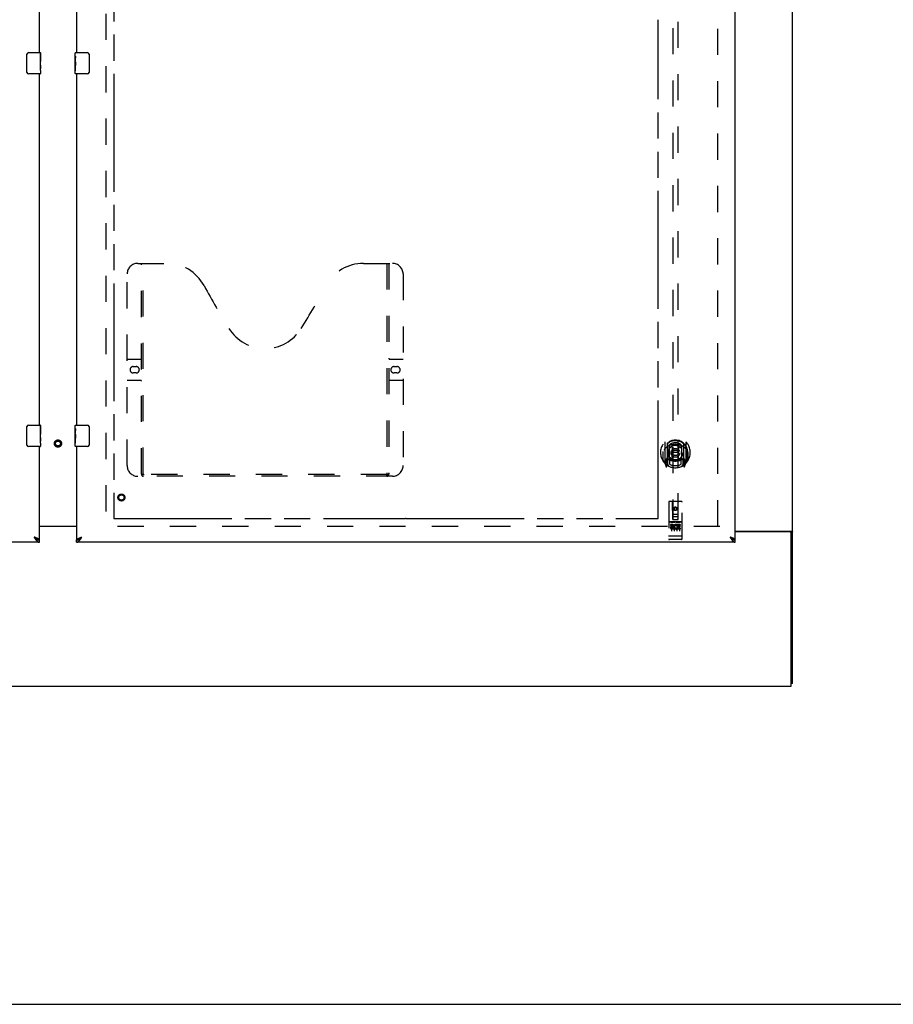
# Model space of a CAD drawing. Header units: inches. Extents: x 0 to 224, y 0 to 145.
# Tile 4 of 63: x 108 to 149, y 0 to 46. Entities that reach past the tile are written whole.
import ezdxf

# ---------------------------------------------------------------- set-up
doc = ezdxf.new("R2010")
doc.units = ezdxf.units.IN
doc.header["$LTSCALE"] = 12.302632
doc.header["$MEASUREMENT"] = 0
doc.linetypes.add('HIDDEN', pattern=[0.2, 0.1, -0.1])
doc.linetypes.add('PHANTOM', pattern=[0.8, 0.45, -0.05, 0.1, -0.05, 0.1, -0.05])
doc.layers.get('0').update_dxf_attribs({"linetype": 'CONTINUOUS'})
for name, color, linetype in [('02___PRT_ALL_AXES', 7, 'CONTINUOUS'), ('AVAILABLE_DOOR_SPACES', 7, 'CONTINUOUS'), ('DEFAULT_2', 8, 'HIDDEN')]:
    doc.layers.add(name, color=color, linetype=linetype)

msp = doc.modelspace()

# ---------------------------------------------------------------- linework, layer by layer
at = {"color": 7, "linetype": 'Continuous'}
for p, q in [((144.144, 15.076), (144.144, 86.826)), ((108.174, 43.801), (108.174, 44.601)), ((108.274, 44.701), (108.814, 44.701)), ((108.829, 44.686), (108.829, 44.546)), ((110.459, 44.54), (110.459, 44.686)), ((110.474, 44.701), (111.014, 44.701)), ((111.114, 44.601), (111.114, 43.801)), ((108.829, 44.316), (108.829, 44.285)), ((108.829, 44.119), (108.829, 44.085)), ((110.459, 44.282), (110.459, 44.316)), ((110.459, 44.085), (110.459, 44.117)), ((108.814, 43.701), (108.274, 43.701)), ((108.829, 43.861), (108.829, 43.716)), ((110.459, 43.716), (110.459, 43.855)), ((111.014, 43.701), (110.474, 43.701)), ((108.174, 26.301), (108.174, 27.101)), ((108.274, 27.201), (108.814, 27.201)), ((108.829, 27.186), (108.829, 27.046)), ((110.459, 27.04), (110.459, 27.186)), ((110.474, 27.201), (111.014, 27.201)), ((111.114, 27.101), (111.114, 26.301)), ((108.829, 26.816), (108.829, 26.785)), ((108.829, 26.619), (108.829, 26.585)), ((110.459, 26.782), (110.459, 26.816)), ((110.459, 26.585), (110.459, 26.617)), ((108.814, 26.201), (108.274, 26.201)), ((108.829, 26.361), (108.829, 26.216)), ((110.459, 26.216), (110.459, 26.355)), ((111.014, 26.201), (110.474, 26.201)), ((110.519, 22.446), (108.769, 22.446)), ((141.456, 22.232), (144.083, 22.232)), ((144.019, 22.201), (141.456, 22.201)), ((108.646, 21.846), (108.656, 21.84)), ((108.769, 21.701), (108.769, 21.805)), ((110.519, 21.701), (110.519, 21.805)), ((110.622, 21.834), (110.632, 21.84)), ((141.333, 21.846), (141.343, 21.84)), ((141.456, 21.701), (141.456, 21.805)), ((144.046, 22.194), (144.144, 22.194)), ((144.081, 14.951), (144.081, 22.138)), ((44.706, 14.951), (144.081, 14.951)), ((144.144, 15.076), (144.081, 15.076)), ((0, 0), (223.684, 0))]:
    msp.add_line(p, q, dxfattribs=at)
at = {"color": 3, "linetype": 'Continuous'}
for p, q in [((141.456, 21.805), (141.456, 84.097)), ((108.769, 44.701), (108.769, 61.201)), ((110.519, 61.201), (110.519, 44.701)), ((108.769, 27.201), (108.769, 43.701)), ((110.519, 43.701), (110.519, 27.201)), ((108.769, 21.805), (108.769, 26.201)), ((110.519, 26.201), (110.519, 21.805)), ((108.769, 22.466), (110.519, 22.466)), ((110.736, 21.936), (110.765, 21.947)), ((108.769, 21.701), (77.831, 21.701)), ((141.456, 21.701), (110.519, 21.701))]:
    msp.add_line(p, q, dxfattribs=at)
at = {"color": 7, "linetype": 'Continuous'}
for points in [[(108.174, 44.601), (108.174, 44.607), (108.175, 44.613), (108.176, 44.619), (108.177, 44.625), (108.179, 44.631), (108.181, 44.637)], [(111.107, 44.637), (111.109, 44.631), (111.111, 44.625), (111.112, 44.619), (111.113, 44.613), (111.114, 44.607), (111.114, 44.601)], [(108.181, 43.764), (108.179, 43.77), (108.177, 43.776), (108.176, 43.782), (108.175, 43.788), (108.174, 43.794), (108.174, 43.801)], [(111.114, 43.801), (111.114, 43.794), (111.113, 43.788), (111.112, 43.782), (111.111, 43.776), (111.109, 43.77), (111.107, 43.764)], [(108.174, 27.101), (108.174, 27.107), (108.175, 27.113), (108.176, 27.119), (108.177, 27.125), (108.179, 27.131), (108.181, 27.137)], [(111.107, 27.137), (111.109, 27.131), (111.111, 27.125), (111.112, 27.119), (111.113, 27.113), (111.114, 27.107), (111.114, 27.101)], [(108.181, 26.264), (108.179, 26.27), (108.177, 26.276), (108.176, 26.282), (108.175, 26.288), (108.174, 26.294), (108.174, 26.301)], [(111.114, 26.301), (111.114, 26.294), (111.113, 26.288), (111.112, 26.282), (111.111, 26.276), (111.109, 26.27), (111.107, 26.264)], [(144.083, 22.232), (144.085, 22.23), (144.088, 22.229), (144.091, 22.227), (144.094, 22.226), (144.097, 22.224), (144.101, 22.223), (144.105, 22.221), (144.113, 22.218)], [(144.113, 22.218), (144.116, 22.217), (144.12, 22.215), (144.123, 22.214), (144.127, 22.212), (144.129, 22.211), (144.132, 22.209), (144.135, 22.208), (144.137, 22.206), (144.139, 22.204), (144.14, 22.203), (144.142, 22.201), (144.143, 22.2), (144.143, 22.198), (144.144, 22.196), (144.144, 22.194)], [(108.522, 21.947), (108.533, 21.938), (108.543, 21.929), (108.553, 21.919), (108.563, 21.91), (108.574, 21.901), (108.584, 21.893), (108.594, 21.884), (108.605, 21.876), (108.615, 21.868), (108.625, 21.86), (108.635, 21.853), (108.646, 21.846)], [(108.653, 21.842), (108.649, 21.847), (108.644, 21.855), (108.638, 21.862), (108.631, 21.869), (108.623, 21.876), (108.615, 21.883), (108.606, 21.89), (108.597, 21.897), (108.587, 21.904), (108.577, 21.912), (108.566, 21.919), (108.556, 21.926), (108.545, 21.933), (108.534, 21.94), (108.522, 21.947)], [(108.656, 21.84), (108.666, 21.834), (108.676, 21.829), (108.687, 21.824), (108.697, 21.819), (108.707, 21.816), (108.718, 21.812), (108.728, 21.81), (108.738, 21.807), (108.748, 21.806), (108.759, 21.805), (108.769, 21.805)], [(110.519, 21.805), (110.529, 21.805), (110.539, 21.806), (110.55, 21.807), (110.56, 21.81), (110.57, 21.812), (110.581, 21.816), (110.591, 21.819), (110.601, 21.824), (110.611, 21.829), (110.622, 21.834)], [(110.632, 21.84), (110.642, 21.846), (110.652, 21.853), (110.663, 21.86), (110.673, 21.868), (110.683, 21.876), (110.693, 21.884), (110.704, 21.893), (110.714, 21.901), (110.724, 21.91), (110.735, 21.919), (110.745, 21.929), (110.755, 21.938), (110.765, 21.947)], [(110.635, 21.842), (110.638, 21.847), (110.644, 21.855), (110.65, 21.862), (110.657, 21.869), (110.665, 21.876), (110.673, 21.883), (110.682, 21.89), (110.691, 21.897), (110.701, 21.904), (110.711, 21.912), (110.721, 21.919), (110.732, 21.926), (110.743, 21.933), (110.754, 21.94), (110.765, 21.947)], [(141.21, 21.947), (141.22, 21.938), (141.23, 21.929), (141.241, 21.919), (141.251, 21.91), (141.261, 21.901), (141.272, 21.893), (141.282, 21.884), (141.292, 21.876), (141.302, 21.868), (141.313, 21.86), (141.323, 21.853), (141.333, 21.846)], [(141.341, 21.842), (141.337, 21.847), (141.331, 21.855), (141.325, 21.862), (141.318, 21.869), (141.311, 21.876), (141.302, 21.883), (141.294, 21.89), (141.284, 21.897), (141.275, 21.904), (141.264, 21.912), (141.254, 21.919), (141.243, 21.926), (141.232, 21.933), (141.221, 21.94), (141.21, 21.947)], [(141.343, 21.84), (141.354, 21.834), (141.364, 21.829), (141.374, 21.824), (141.384, 21.819), (141.395, 21.816), (141.405, 21.812), (141.415, 21.81), (141.426, 21.807), (141.436, 21.806), (141.446, 21.805), (141.456, 21.805)]]:
    msp.add_lwpolyline(points, dxfattribs=at)
at = {"color": 3, "linetype": 'Continuous'}
for points in [[(143.989, 22.232), (143.988, 22.23), (143.988, 22.228), (143.988, 22.227), (143.989, 22.225), (143.989, 22.223), (143.99, 22.222), (143.991, 22.22), (143.992, 22.219), (143.993, 22.217), (143.995, 22.216), (143.996, 22.215), (143.998, 22.213), (144, 22.212), (144.002, 22.211), (144.004, 22.209), (144.006, 22.208), (144.008, 22.207), (144.01, 22.206), (144.012, 22.204), (144.014, 22.203), (144.016, 22.201), (144.016, 22.201)], [(108.674, 21.887), (108.662, 21.892), (108.65, 21.898), (108.637, 21.903), (108.624, 21.909), (108.61, 21.914), (108.596, 21.92), (108.581, 21.925), (108.567, 21.931), (108.552, 21.936), (108.522, 21.947)], [(108.522, 21.947), (108.533, 21.931), (108.543, 21.915), (108.553, 21.899), (108.563, 21.883), (108.574, 21.868), (108.584, 21.853), (108.594, 21.838), (108.605, 21.824), (108.615, 21.81)], [(108.615, 21.81), (108.625, 21.797), (108.635, 21.785), (108.646, 21.773), (108.656, 21.762), (108.666, 21.752), (108.676, 21.742), (108.687, 21.734), (108.697, 21.726), (108.707, 21.719), (108.718, 21.714), (108.728, 21.709), (108.738, 21.705), (108.748, 21.703), (108.759, 21.701), (108.769, 21.701)], [(108.769, 21.805), (108.768, 21.81), (108.767, 21.816), (108.765, 21.821), (108.762, 21.827), (108.758, 21.832), (108.753, 21.838), (108.747, 21.843), (108.741, 21.849), (108.733, 21.854), (108.725, 21.859), (108.716, 21.865), (108.707, 21.87), (108.697, 21.876), (108.686, 21.881), (108.674, 21.887)], [(110.519, 21.805), (110.519, 21.81), (110.521, 21.816), (110.523, 21.821), (110.526, 21.827), (110.53, 21.832), (110.535, 21.838), (110.541, 21.843), (110.547, 21.849), (110.554, 21.854), (110.563, 21.859), (110.571, 21.865), (110.581, 21.87), (110.591, 21.876), (110.602, 21.881), (110.613, 21.887)], [(110.519, 21.701), (110.529, 21.701), (110.539, 21.703), (110.55, 21.705), (110.56, 21.709), (110.57, 21.714), (110.581, 21.719), (110.591, 21.726), (110.601, 21.734), (110.611, 21.742), (110.622, 21.752), (110.632, 21.762), (110.642, 21.773), (110.652, 21.785), (110.663, 21.797)], [(110.613, 21.887), (110.625, 21.892), (110.638, 21.898), (110.651, 21.903), (110.664, 21.909), (110.678, 21.914), (110.692, 21.92), (110.706, 21.925), (110.721, 21.931), (110.736, 21.936)], [(110.663, 21.797), (110.673, 21.81), (110.683, 21.824), (110.693, 21.838), (110.704, 21.853), (110.714, 21.868), (110.724, 21.883), (110.735, 21.899), (110.745, 21.915), (110.755, 21.931), (110.765, 21.947)], [(141.362, 21.887), (141.35, 21.892), (141.337, 21.898), (141.324, 21.903), (141.311, 21.909), (141.297, 21.914), (141.283, 21.92), (141.269, 21.925), (141.254, 21.931), (141.24, 21.936), (141.21, 21.947)], [(141.21, 21.947), (141.22, 21.931), (141.23, 21.915), (141.241, 21.899), (141.251, 21.883), (141.261, 21.868), (141.272, 21.853), (141.282, 21.838), (141.292, 21.824), (141.302, 21.81)], [(141.302, 21.81), (141.313, 21.797), (141.323, 21.785), (141.333, 21.773), (141.343, 21.762), (141.354, 21.752), (141.364, 21.742), (141.374, 21.734), (141.384, 21.726), (141.395, 21.719), (141.405, 21.714), (141.415, 21.709), (141.426, 21.705), (141.436, 21.703), (141.446, 21.701), (141.456, 21.701)], [(141.456, 21.805), (141.456, 21.81), (141.455, 21.816), (141.452, 21.821), (141.449, 21.827), (141.445, 21.832), (141.44, 21.838), (141.435, 21.843), (141.428, 21.849), (141.421, 21.854), (141.413, 21.859), (141.404, 21.865), (141.394, 21.87), (141.384, 21.876), (141.373, 21.881), (141.362, 21.887)]]:
    msp.add_lwpolyline(points, dxfattribs=at)
at = {"color": 7, "linetype": 'Continuous'}
for centre, radius, start, end in [((108.274, 44.601), 0.1, 90, 158.7946), ((108.814, 44.686), 0.015, 0, 90), ((110.474, 44.686), 0.015, 90, 180), ((111.014, 44.601), 0.1, 21.1999, 90), ((108.274, 43.801), 0.1, 201.1999, 270), ((108.814, 43.716), 0.015, 270, 360), ((110.474, 43.716), 0.015, 180, 270), ((111.014, 43.801), 0.1, 270, 338.7946), ((108.274, 27.101), 0.1, 90, 158.7946), ((108.814, 27.186), 0.015, 0, 90), ((110.474, 27.186), 0.015, 90, 180), ((111.014, 27.101), 0.1, 21.1999, 90), ((108.274, 26.301), 0.1, 201.1999, 270), ((108.814, 26.216), 0.015, 270, 360), ((110.474, 26.216), 0.015, 180, 270), ((111.014, 26.301), 0.1, 270, 338.7946), ((144.019, 22.138), 0.0625, 0, 90)]:
    msp.add_arc(centre, radius, start, end, dxfattribs=at)
at = {"layer": '02___PRT_ALL_AXES', "color": 7, "linetype": 'Continuous'}
for p, q in [((108.829, 44.546), (108.822, 44.546)), ((108.822, 44.546), (108.822, 44.316)), ((108.829, 44.122), (108.829, 44.686)), ((110.459, 44.54), (110.459, 44.686)), ((110.459, 44.282), (110.459, 44.539)), ((110.465, 44.484), (110.459, 44.484)), ((110.466, 44.316), (110.466, 44.452)), ((108.829, 44.379), (108.822, 44.379)), ((108.829, 44.316), (108.822, 44.316)), ((108.829, 44.085), (108.822, 44.085)), ((108.822, 44.085), (108.822, 43.949)), ((108.829, 44.28), (108.823, 44.28)), ((108.827, 44.146), (108.826, 44.168)), ((108.827, 44.148), (108.829, 44.148)), ((108.829, 43.862), (108.829, 44.119)), ((110.459, 44.316), (110.466, 44.316)), ((110.459, 43.716), (110.459, 44.279)), ((110.46, 44.253), (110.459, 44.253)), ((110.459, 44.121), (110.465, 44.121)), ((110.459, 44.085), (110.466, 44.085)), ((110.459, 44.022), (110.466, 44.022)), ((110.46, 44.255), (110.462, 44.233)), ((110.466, 43.855), (110.466, 44.085)), ((108.823, 43.918), (108.829, 43.918)), ((108.829, 43.861), (108.829, 43.716)), ((110.459, 43.855), (110.466, 43.855)), ((108.829, 27.046), (108.822, 27.046)), ((108.822, 27.046), (108.822, 26.816)), ((108.829, 26.879), (108.822, 26.879)), ((108.829, 26.622), (108.829, 27.186)), ((110.459, 27.04), (110.459, 27.186)), ((110.459, 26.782), (110.459, 27.039)), ((110.465, 26.984), (110.459, 26.984)), ((110.466, 26.816), (110.466, 26.952)), ((108.829, 26.816), (108.822, 26.816)), ((108.829, 26.585), (108.822, 26.585)), ((108.822, 26.585), (108.822, 26.449)), ((108.829, 26.78), (108.823, 26.78)), ((108.823, 26.418), (108.829, 26.418)), ((108.827, 26.646), (108.826, 26.668)), ((108.827, 26.648), (108.829, 26.648)), ((108.829, 26.362), (108.829, 26.619)), ((110.459, 26.816), (110.466, 26.816)), ((110.459, 26.216), (110.459, 26.779)), ((110.46, 26.753), (110.459, 26.753)), ((110.459, 26.621), (110.465, 26.621)), ((110.459, 26.585), (110.466, 26.585)), ((110.459, 26.522), (110.466, 26.522)), ((110.46, 26.755), (110.462, 26.733)), ((110.466, 26.355), (110.466, 26.585)), ((108.829, 26.361), (108.829, 26.216)), ((110.459, 26.355), (110.466, 26.355))]:
    msp.add_line(p, q, dxfattribs=at)
at = {"layer": '02___PRT_ALL_AXES', "color": 8, "linetype": 'HIDDEN'}
for p, q in [((138.926, 22.661), (138.361, 22.661)), ((138.499, 22.539), (138.407, 22.539)), ((138.407, 22.539), (138.407, 22.497)), ((138.499, 22.497), (138.407, 22.497)), ((138.503, 22.453), (138.457, 22.453)), ((138.499, 22.412), (138.471, 22.412)), ((138.563, 22.368), (138.471, 22.368)), ((138.563, 22.326), (138.471, 22.326)), ((138.563, 22.368), (138.563, 22.326)), ((138.695, 22.374), (138.712, 22.335)), ((138.72, 22.504), (138.707, 22.485)), ((138.716, 22.529), (138.72, 22.527)), ((138.876, 22.539), (138.72, 22.539)), ((138.72, 22.539), (138.72, 22.527)), ((138.72, 22.504), (138.72, 22.326)), ((138.876, 22.326), (138.72, 22.326)), ((138.876, 22.497), (138.762, 22.497)), ((138.762, 22.497), (138.762, 22.453)), ((138.854, 22.453), (138.762, 22.453)), ((138.854, 22.411), (138.762, 22.411)), ((138.762, 22.411), (138.762, 22.368)), ((138.876, 22.368), (138.762, 22.368)), ((138.854, 22.453), (138.854, 22.411)), ((138.876, 22.539), (138.876, 22.497)), ((138.876, 22.368), (138.876, 22.326)), ((138.926, 21.833), (138.361, 21.833))]:
    msp.add_line(p, q, dxfattribs=at)
at = {"layer": '02___PRT_ALL_AXES', "color": 7, "linetype": 'Continuous'}
for points in [[(110.459, 44.54), (110.459, 44.536), (110.459, 44.532), (110.46, 44.526), (110.462, 44.513)], [(110.462, 44.513), (110.463, 44.505), (110.463, 44.497), (110.464, 44.489)], [(110.464, 44.489), (110.465, 44.48), (110.465, 44.471), (110.466, 44.461), (110.466, 44.452)], [(108.826, 44.168), (108.825, 44.18), (108.824, 44.192), (108.823, 44.204), (108.822, 44.217), (108.822, 44.23), (108.822, 44.243), (108.822, 44.256), (108.822, 44.268), (108.823, 44.281), (108.824, 44.293), (108.825, 44.305)], [(108.824, 43.913), (108.823, 43.921), (108.822, 43.931), (108.822, 43.94), (108.822, 43.949)], [(108.829, 44.119), (108.829, 44.127), (108.828, 44.136), (108.827, 44.146)], [(110.459, 44.282), (110.459, 44.274), (110.46, 44.265), (110.46, 44.255)], [(110.462, 44.233), (110.463, 44.221), (110.464, 44.209), (110.465, 44.197), (110.465, 44.184), (110.466, 44.172), (110.466, 44.159), (110.466, 44.146), (110.465, 44.133), (110.465, 44.121), (110.464, 44.108), (110.463, 44.096)], [(108.826, 43.888), (108.825, 43.896), (108.824, 43.904), (108.824, 43.913)], [(108.829, 43.861), (108.829, 43.865), (108.828, 43.87), (108.828, 43.875), (108.826, 43.888)], [(110.459, 27.04), (110.459, 27.036), (110.459, 27.032), (110.46, 27.026), (110.462, 27.013)], [(110.462, 27.013), (110.463, 27.005), (110.463, 26.997), (110.464, 26.989)], [(110.464, 26.989), (110.465, 26.98), (110.465, 26.971), (110.466, 26.961), (110.466, 26.952)], [(108.826, 26.668), (108.825, 26.68), (108.824, 26.692), (108.823, 26.704), (108.822, 26.717), (108.822, 26.73), (108.822, 26.743), (108.822, 26.756), (108.822, 26.768), (108.823, 26.781), (108.824, 26.793), (108.825, 26.805)], [(108.824, 26.413), (108.823, 26.421), (108.822, 26.431), (108.822, 26.44), (108.822, 26.449)], [(108.826, 26.388), (108.825, 26.396), (108.824, 26.404), (108.824, 26.413)], [(108.829, 26.361), (108.829, 26.365), (108.828, 26.37), (108.828, 26.375), (108.826, 26.388)], [(108.829, 26.619), (108.829, 26.627), (108.828, 26.636), (108.827, 26.646)], [(110.459, 26.782), (110.459, 26.774), (110.46, 26.765), (110.46, 26.755)], [(110.462, 26.733), (110.463, 26.721), (110.464, 26.709), (110.465, 26.697), (110.465, 26.684), (110.466, 26.672), (110.466, 26.659), (110.466, 26.646), (110.465, 26.633), (110.465, 26.621), (110.464, 26.608), (110.463, 26.596)]]:
    msp.add_lwpolyline(points, dxfattribs=at)
at = {"layer": '02___PRT_ALL_AXES', "color": 8, "linetype": 'HIDDEN'}
for centre, radius in [((112.623, 23.805), 0.124), ((138.644, 23.278), 0.085)]:
    msp.add_circle(centre, radius, dxfattribs=at)
for centre, radius, start, end in [((138.471, 22.39), 0.0644, 102.2995, 270.0775), ((138.471, 22.39), 0.0219, 89.9011, 270), ((138.499, 22.476), 0.0635, 270, 90), ((138.499, 22.475), 0.0219, 280.307, 90), ((138.67, 22.433), 0.107, 64.2636, 293.4027), ((138.67, 22.433), 0.0639, 54.8895, 293.4026)]:
    msp.add_arc(centre, radius, start, end, dxfattribs=at)
at = {"layer": '02___PRT_ALL_AXES', "color": 7, "linetype": 'Continuous'}
for centre, start_param, end_param in [((108.566, 44.285), 0, 0.179988), ((110.722, 44.117), 3.141593, 3.321581), ((108.566, 26.785), 0, 0.179988), ((110.722, 26.617), 3.141593, 3.321581)]:
    msp.add_ellipse(centre, major_axis=(0.263, 0), ratio=0.432808, start_param=start_param, end_param=end_param, dxfattribs=at)
at = {"layer": 'AVAILABLE_DOOR_SPACES', "color": 4, "linetype": 'PHANTOM'}
for p, q in [((112.269, 83.076), (112.269, 22.826)), ((137.831, 22.826), (137.831, 46.25)), ((112.269, 22.826), (125.973, 22.826)), ((125.973, 22.83), (126.003, 22.83)), ((125.973, 22.826), (125.973, 22.83)), ((126.003, 22.83), (126.003, 22.826)), ((126.003, 22.826), (137.831, 22.826))]:
    msp.add_line(p, q, dxfattribs=at)
at = {"layer": 'DEFAULT_2', "color": 8, "linetype": 'HIDDEN'}
for p, q in [((111.894, 83.436), (111.894, 22.466)), ((140.644, 22.451), (140.644, 83.451)), ((138.519, 50.78), (138.519, 22.778)), ((138.769, 22.778), (138.769, 50.78)), ((113.393, 34.805), (114.748, 34.805)), ((113.568, 24.895), (113.568, 34.805)), ((113.648, 24.925), (113.648, 34.805)), ((123.998, 34.805), (125.353, 34.805)), ((125.098, 34.805), (125.098, 24.925)), ((125.178, 34.805), (125.178, 24.895)), ((112.893, 25.305), (112.893, 34.305)), ((125.853, 34.305), (125.853, 25.305)), ((112.893, 30.305), (113.528, 30.305)), ((125.218, 30.305), (125.853, 30.305)), ((113.179, 29.955), (113.316, 29.955)), ((113.316, 29.655), (113.179, 29.655)), ((125.429, 29.955), (125.566, 29.955)), ((125.566, 29.655), (125.429, 29.655)), ((113.528, 29.305), (112.893, 29.305)), ((125.853, 29.305), (125.218, 29.305)), ((138.144, 26.406), (138.144, 25.438)), ((139.144, 25.438), (139.144, 26.406)), ((138.061, 25.922), (138.076, 25.922)), ((138.061, 25.922), (138.061, 25.534)), ((138.069, 25.511), (138.069, 25.969)), ((138.261, 26.352), (138.261, 25.336)), ((138.269, 26.327), (138.269, 25.324)), ((138.361, 25.604), (138.361, 26.235)), ((138.369, 26.288), (138.369, 26.185)), ((138.481, 26.261), (138.511, 25.922)), ((138.481, 25.578), (138.511, 25.922)), ((138.776, 25.922), (138.511, 25.922)), ((138.807, 26.261), (138.776, 25.922)), ((138.807, 25.578), (138.776, 25.922)), ((138.919, 26.185), (138.919, 26.288)), ((138.926, 26.235), (138.926, 25.604)), ((139.019, 26.327), (139.019, 25.324)), ((139.026, 26.352), (139.026, 25.336)), ((139.226, 25.922), (139.211, 25.922)), ((139.219, 25.511), (139.219, 25.969)), ((139.226, 25.922), (139.226, 25.534)), ((138.261, 25.593), (138.201, 25.593)), ((138.201, 25.593), (138.201, 25.443)), ((138.201, 25.443), (138.269, 25.443)), ((138.239, 25.497), (138.21, 25.451)), ((138.271, 25.556), (138.271, 25.349)), ((138.361, 25.594), (138.289, 25.594)), ((138.357, 25.576), (138.291, 25.576)), ((138.369, 25.624), (138.369, 25.371)), ((138.919, 25.371), (138.919, 25.624)), ((138.999, 25.594), (138.926, 25.594)), ((138.996, 25.576), (138.931, 25.576)), ((139.016, 25.349), (139.016, 25.556)), ((139.019, 25.443), (139.086, 25.443)), ((139.086, 25.593), (139.026, 25.593)), ((139.078, 25.451), (139.049, 25.497)), ((139.086, 25.443), (139.086, 25.593)), ((138.148, 25.428), (138.218, 25.252)), ((138.24, 25.333), (138.244, 25.329)), ((138.247, 25.255), (138.261, 25.336)), ((138.339, 25.274), (138.269, 25.383)), ((139.019, 25.383), (138.949, 25.274)), ((139.026, 25.336), (139.041, 25.255)), ((139.047, 25.332), (139.048, 25.332)), ((139.048, 25.332), (139.048, 25.333)), ((139.048, 25.332), (139.048, 25.333)), ((139.069, 25.252), (139.139, 25.428)), ((125.353, 24.805), (113.393, 24.805)), ((125.094, 24.885), (113.652, 24.885)), ((138.331, 23.588), (138.331, 21.863)), ((138.926, 23.618), (138.361, 23.618)), ((138.517, 22.778), (138.514, 23.588)), ((138.77, 22.778), (138.774, 23.588)), ((138.956, 21.863), (138.956, 23.588)), ((138.644, 23.351), (138.581, 23.315)), ((138.581, 23.315), (138.591, 23.309)), ((138.581, 23.315), (138.581, 23.242)), ((138.581, 23.242), (138.591, 23.248)), ((138.581, 23.242), (138.644, 23.206)), ((138.644, 23.339), (138.591, 23.309)), ((138.591, 23.309), (138.591, 23.248)), ((138.591, 23.248), (138.644, 23.218)), ((138.706, 23.315), (138.644, 23.351)), ((138.644, 23.351), (138.644, 23.339)), ((138.696, 23.309), (138.644, 23.339)), ((138.644, 23.218), (138.696, 23.248)), ((138.644, 23.206), (138.706, 23.242)), ((138.644, 23.206), (138.644, 23.218)), ((138.706, 23.315), (138.696, 23.309)), ((138.696, 23.248), (138.696, 23.309)), ((138.706, 23.242), (138.696, 23.248)), ((138.706, 23.242), (138.706, 23.315)), ((138.516, 23.028), (138.771, 23.028)), ((138.517, 22.778), (138.519, 22.778)), ((138.519, 22.778), (138.769, 22.778)), ((138.729, 22.903), (138.559, 22.903)), ((138.769, 22.778), (138.77, 22.778)), ((140.738, 22.451), (111.769, 22.451)), ((138.361, 22.661), (138.926, 22.661)), ((138.433, 22.645), (138.605, 22.645)), ((138.456, 22.53), (138.456, 22.224)), ((138.581, 22.53), (138.581, 22.224)), ((138.683, 22.645), (138.855, 22.645)), ((138.706, 22.53), (138.706, 22.224)), ((138.831, 22.53), (138.831, 22.224)), ((138.349, 21.992), (138.348, 21.992)), ((138.35, 21.992), (138.349, 21.992)), ((138.351, 21.992), (138.35, 21.992)), ((138.352, 21.992), (138.351, 21.992)), ((138.351, 21.992), (138.351, 21.992)), ((138.353, 21.991), (138.352, 21.992)), ((138.354, 21.991), (138.353, 21.991)), ((138.355, 21.991), (138.354, 21.991)), ((138.356, 21.991), (138.355, 21.991)), ((138.356, 21.991), (138.356, 21.991)), ((138.359, 21.991), (138.358, 21.991)), ((138.358, 21.991), (138.358, 21.991)), ((138.36, 21.991), (138.359, 21.991)), ((138.361, 21.991), (138.36, 21.991)), ((138.926, 21.991), (138.361, 21.991)), ((138.611, 21.833), (138.426, 21.833)), ((138.861, 21.833), (138.676, 21.833)), ((138.926, 21.991), (138.927, 21.991)), ((138.927, 21.991), (138.928, 21.991)), ((138.928, 21.991), (138.929, 21.991)), ((138.929, 21.991), (138.93, 21.991)), ((138.93, 21.991), (138.931, 21.991)), ((138.931, 21.991), (138.932, 21.991)), ((138.931, 21.991), (138.931, 21.991)), ((138.933, 21.991), (138.934, 21.991)), ((138.934, 21.991), (138.935, 21.991)), ((138.935, 21.991), (138.936, 21.992)), ((138.936, 21.992), (138.937, 21.992)), ((138.937, 21.992), (138.938, 21.992)), ((138.937, 21.992), (138.937, 21.992)), ((138.938, 21.992), (138.939, 21.992)), ((138.939, 21.992), (138.94, 21.992)), ((138.94, 21.992), (138.941, 21.992))]:
    msp.add_line(p, q, dxfattribs=at)
for points in [[(138.19, 26.137), (138.188, 26.136), (138.187, 26.135), (138.185, 26.133), (138.183, 26.132), (138.182, 26.13), (138.18, 26.129), (138.178, 26.127), (138.177, 26.125), (138.175, 26.123), (138.173, 26.121), (138.171, 26.12), (138.169, 26.118), (138.168, 26.115), (138.166, 26.113), (138.164, 26.111), (138.162, 26.109), (138.16, 26.106), (138.157, 26.104), (138.155, 26.101), (138.153, 26.098), (138.151, 26.095), (138.149, 26.092), (138.146, 26.089), (138.144, 26.086), (138.142, 26.083), (138.139, 26.079), (138.137, 26.076), (138.134, 26.072), (138.132, 26.068), (138.129, 26.064), (138.126, 26.06), (138.123, 26.055), (138.12, 26.051), (138.118, 26.046), (138.114, 26.041), (138.111, 26.036)], [(138.456, 26.279), (138.461, 26.28), (138.467, 26.282), (138.472, 26.283), (138.478, 26.285), (138.483, 26.286), (138.488, 26.287), (138.494, 26.288), (138.499, 26.29), (138.505, 26.291), (138.51, 26.292), (138.516, 26.293), (138.521, 26.294), (138.527, 26.295), (138.532, 26.296), (138.538, 26.297), (138.543, 26.297), (138.549, 26.298), (138.555, 26.299), (138.56, 26.3), (138.566, 26.3), (138.571, 26.301), (138.577, 26.301), (138.582, 26.302), (138.588, 26.302), (138.594, 26.303), (138.599, 26.303), (138.605, 26.304), (138.61, 26.304), (138.616, 26.304), (138.621, 26.304), (138.627, 26.304), (138.633, 26.305), (138.638, 26.305), (138.644, 26.305), (138.649, 26.305), (138.655, 26.305), (138.661, 26.304), (138.666, 26.304), (138.672, 26.304), (138.677, 26.304), (138.683, 26.304), (138.689, 26.303), (138.694, 26.303), (138.7, 26.302), (138.705, 26.302), (138.711, 26.301), (138.717, 26.301), (138.722, 26.3), (138.728, 26.3), (138.733, 26.299), (138.739, 26.298), (138.744, 26.297), (138.75, 26.297), (138.755, 26.296), (138.761, 26.295), (138.766, 26.294), (138.772, 26.293), (138.777, 26.292), (138.783, 26.291), (138.788, 26.29), (138.794, 26.288), (138.799, 26.287), (138.805, 26.286), (138.81, 26.285), (138.816, 26.283), (138.821, 26.282), (138.826, 26.28), (138.832, 26.279)], [(139.176, 26.036), (139.173, 26.041), (139.17, 26.046), (139.167, 26.051), (139.164, 26.055), (139.162, 26.06), (139.159, 26.064), (139.156, 26.068), (139.154, 26.072), (139.151, 26.076), (139.149, 26.079), (139.146, 26.083), (139.144, 26.086), (139.141, 26.089), (139.139, 26.092), (139.137, 26.095), (139.135, 26.098), (139.132, 26.101), (139.13, 26.104), (139.128, 26.106), (139.126, 26.109), (139.124, 26.111), (139.122, 26.113), (139.12, 26.115), (139.118, 26.118), (139.116, 26.12), (139.115, 26.121), (139.113, 26.123), (139.111, 26.125), (139.109, 26.127), (139.108, 26.129), (139.106, 26.13), (139.104, 26.132), (139.103, 26.133), (139.101, 26.135), (139.1, 26.136), (139.098, 26.137)], [(113.558, 24.925), (113.574, 24.914), (113.59, 24.904), (113.606, 24.896), (113.621, 24.89), (113.637, 24.886), (113.652, 24.885)], [(125.094, 24.885), (125.109, 24.886), (125.124, 24.89), (125.14, 24.896), (125.156, 24.904), (125.172, 24.914), (125.188, 24.925)], [(138.426, 22.644), (138.426, 22.644), (138.427, 22.644), (138.427, 22.644), (138.427, 22.644), (138.427, 22.644), (138.427, 22.644), (138.427, 22.644), (138.427, 22.644), (138.427, 22.644), (138.427, 22.644), (138.427, 22.644), (138.428, 22.644), (138.428, 22.644), (138.428, 22.645), (138.428, 22.645), (138.428, 22.645), (138.428, 22.645), (138.428, 22.645), (138.428, 22.645), (138.429, 22.645), (138.429, 22.645), (138.429, 22.645), (138.429, 22.645), (138.429, 22.645), (138.429, 22.645), (138.429, 22.645), (138.429, 22.645), (138.43, 22.645), (138.43, 22.645), (138.43, 22.645), (138.43, 22.645), (138.43, 22.645), (138.43, 22.645), (138.431, 22.645), (138.431, 22.645), (138.431, 22.645), (138.431, 22.645), (138.431, 22.645), (138.432, 22.645), (138.432, 22.645), (138.432, 22.645), (138.432, 22.645), (138.432, 22.645), (138.433, 22.645), (138.433, 22.645)], [(138.605, 22.645), (138.605, 22.645), (138.605, 22.645), (138.605, 22.645), (138.606, 22.645), (138.606, 22.645), (138.606, 22.645), (138.606, 22.645), (138.606, 22.645), (138.607, 22.645), (138.607, 22.645), (138.607, 22.645), (138.607, 22.645), (138.607, 22.645), (138.607, 22.645), (138.608, 22.645), (138.608, 22.645), (138.608, 22.645), (138.608, 22.645), (138.608, 22.645), (138.608, 22.645), (138.609, 22.645), (138.609, 22.645), (138.609, 22.645), (138.609, 22.645), (138.609, 22.645), (138.609, 22.645), (138.609, 22.645), (138.609, 22.645), (138.61, 22.645), (138.61, 22.645), (138.61, 22.645), (138.61, 22.645), (138.61, 22.644), (138.61, 22.644), (138.61, 22.644), (138.61, 22.644), (138.611, 22.644), (138.611, 22.644), (138.611, 22.644), (138.611, 22.644), (138.611, 22.644), (138.611, 22.644), (138.611, 22.644), (138.611, 22.644), (138.611, 22.644), (138.611, 22.644)], [(138.676, 22.644), (138.676, 22.644), (138.677, 22.644), (138.677, 22.644), (138.677, 22.644), (138.677, 22.644), (138.677, 22.644), (138.677, 22.644), (138.677, 22.644), (138.677, 22.644), (138.677, 22.644), (138.677, 22.644), (138.678, 22.644), (138.678, 22.644), (138.678, 22.645), (138.678, 22.645), (138.678, 22.645), (138.678, 22.645), (138.678, 22.645), (138.678, 22.645), (138.679, 22.645), (138.679, 22.645), (138.679, 22.645), (138.679, 22.645), (138.679, 22.645), (138.679, 22.645), (138.679, 22.645), (138.68, 22.645), (138.68, 22.645), (138.68, 22.645), (138.68, 22.645), (138.68, 22.645), (138.68, 22.645), (138.68, 22.645), (138.681, 22.645), (138.681, 22.645), (138.681, 22.645), (138.681, 22.645), (138.681, 22.645), (138.682, 22.645), (138.682, 22.645), (138.682, 22.645), (138.682, 22.645), (138.682, 22.645), (138.683, 22.645), (138.683, 22.645)], [(138.855, 22.645), (138.855, 22.645), (138.855, 22.645), (138.855, 22.645), (138.856, 22.645), (138.856, 22.645), (138.856, 22.645), (138.856, 22.645), (138.856, 22.645), (138.857, 22.645), (138.857, 22.645), (138.857, 22.645), (138.857, 22.645), (138.857, 22.645), (138.857, 22.645), (138.858, 22.645), (138.858, 22.645), (138.858, 22.645), (138.858, 22.645), (138.858, 22.645), (138.858, 22.645), (138.859, 22.645), (138.859, 22.645), (138.859, 22.645), (138.859, 22.645), (138.859, 22.645), (138.859, 22.645), (138.859, 22.645), (138.86, 22.645), (138.86, 22.645), (138.86, 22.645), (138.86, 22.645), (138.86, 22.645), (138.86, 22.644), (138.86, 22.644), (138.86, 22.644), (138.86, 22.644), (138.861, 22.644), (138.861, 22.644), (138.861, 22.644), (138.861, 22.644), (138.861, 22.644), (138.861, 22.644), (138.861, 22.644), (138.861, 22.644), (138.861, 22.644), (138.861, 22.644)], [(138.348, 21.992), (138.348, 21.992), (138.347, 21.992), (138.347, 21.992), (138.347, 21.992), (138.346, 21.992), (138.346, 21.992), (138.345, 21.992), (138.345, 21.992), (138.345, 21.992), (138.344, 21.992), (138.344, 21.993), (138.344, 21.993), (138.343, 21.993), (138.343, 21.993), (138.343, 21.993), (138.342, 21.993), (138.342, 21.993), (138.342, 21.993), (138.341, 21.993), (138.341, 21.993), (138.341, 21.993), (138.34, 21.993), (138.34, 21.993), (138.34, 21.993), (138.34, 21.993), (138.339, 21.994), (138.339, 21.994), (138.339, 21.994), (138.338, 21.994), (138.338, 21.994), (138.338, 21.994), (138.338, 21.994), (138.337, 21.994), (138.337, 21.994), (138.337, 21.994), (138.337, 21.994), (138.336, 21.994), (138.336, 21.995), (138.336, 21.995), (138.336, 21.995), (138.336, 21.995), (138.335, 21.995), (138.335, 21.995), (138.335, 21.995), (138.335, 21.995), (138.335, 21.995), (138.334, 21.995), (138.334, 21.995), (138.334, 21.996), (138.334, 21.996), (138.334, 21.996), (138.334, 21.996), (138.333, 21.996), (138.333, 21.996), (138.333, 21.996), (138.333, 21.996), (138.333, 21.996), (138.333, 21.996), (138.333, 21.997), (138.332, 21.997), (138.332, 21.997), (138.332, 21.997), (138.332, 21.997), (138.332, 21.997), (138.332, 21.997), (138.332, 21.997), (138.332, 21.997), (138.332, 21.997), (138.332, 21.998), (138.332, 21.998), (138.332, 21.998), (138.332, 21.998), (138.331, 21.998), (138.331, 21.998), (138.331, 21.998), (138.331, 21.998), (138.331, 21.998), (138.331, 21.998), (138.331, 21.999)], [(138.358, 21.991), (138.357, 21.991), (138.356, 21.991)], [(138.932, 21.991), (138.933, 21.991), (138.933, 21.991)], [(138.941, 21.992), (138.941, 21.992), (138.941, 21.992), (138.942, 21.992), (138.942, 21.992), (138.942, 21.992), (138.943, 21.992), (138.943, 21.992), (138.943, 21.992), (138.944, 21.993), (138.944, 21.993), (138.944, 21.993), (138.945, 21.993), (138.945, 21.993), (138.945, 21.993), (138.946, 21.993), (138.946, 21.993), (138.946, 21.993), (138.947, 21.993), (138.947, 21.993), (138.947, 21.993), (138.948, 21.993), (138.948, 21.993), (138.948, 21.993), (138.948, 21.994), (138.949, 21.994), (138.949, 21.994), (138.949, 21.994), (138.95, 21.994), (138.95, 21.994), (138.95, 21.994), (138.95, 21.994), (138.951, 21.994), (138.951, 21.994), (138.951, 21.994), (138.951, 21.994), (138.952, 21.995), (138.952, 21.995), (138.952, 21.995), (138.952, 21.995), (138.952, 21.995), (138.953, 21.995), (138.953, 21.995), (138.953, 21.995), (138.953, 21.995), (138.953, 21.995), (138.954, 21.995), (138.954, 21.996), (138.954, 21.996), (138.954, 21.996), (138.954, 21.996), (138.954, 21.996), (138.955, 21.996), (138.955, 21.996), (138.955, 21.996), (138.955, 21.996), (138.955, 21.996), (138.955, 21.997), (138.955, 21.997), (138.955, 21.997), (138.956, 21.997), (138.956, 21.997), (138.956, 21.997), (138.956, 21.997), (138.956, 21.997), (138.956, 21.997), (138.956, 21.997), (138.956, 21.998), (138.956, 21.998), (138.956, 21.998), (138.956, 21.998), (138.956, 21.998), (138.956, 21.998), (138.956, 21.998), (138.956, 21.998), (138.956, 21.998), (138.956, 21.998), (138.956, 21.999)]]:
    msp.add_lwpolyline(points, dxfattribs=at)
for centre, radius in [((109.644, 26.341), 0.169), ((109.644, 26.341), 0.124), ((109.644, 26.341), 0.114), ((138.644, 25.904), 0.35), ((138.644, 25.904), 0.335), ((138.644, 25.904), 0.205), ((138.644, 25.904), 0.133), ((112.623, 23.805), 0.164), ((112.623, 23.805), 0.124), ((138.644, 23.278), 0.0845)]:
    msp.add_circle(centre, radius, dxfattribs=at)
for centre, radius, start, end in [((113.393, 34.305), 0.5, 90, 180), ((114.748, 32.805), 2, 28.4813, 90), ((123.998, 32.805), 2, 90, 151.5187), ((125.353, 34.305), 0.5, 0, 90), ((151.056, 52.503), 39.307, 208.4813, 211.8705), ((87.69, 52.503), 39.307, 328.1295, 331.5187), ((119.373, 32.805), 2, 211.8705, 328.1295), ((113.528, 30.345), 0.04, 270, 360), ((125.218, 30.345), 0.04, 180, 270), ((113.179, 29.805), 0.15, 90, 270), ((113.316, 29.805), 0.15, 270, 90), ((125.429, 29.805), 0.15, 90, 270), ((125.566, 29.805), 0.15, 270, 90), ((113.528, 29.265), 0.04, 0, 90), ((125.218, 29.265), 0.04, 90, 180), ((138.644, 25.922), 0.7, 305.5126, 234.4874), ((138.644, 25.92), 0.583, 0.2464, 179.7536), ((138.644, 25.894), 0.58, 7.6622, 172.3378), ((138.159, 26.406), 0.015, 135.0748, 180), ((138.276, 26.352), 0.015, 130.3587, 180), ((138.644, 25.894), 0.48, 55.0461, 124.9539), ((139.011, 26.352), 0.015, 0, 49.6413), ((139.129, 26.406), 0.015, 0, 44.9252), ((138.089, 25.969), 0.02, 172.3378, 180), ((138.644, 25.605), 0.7, 49.529, 130.471), ((138.289, 26.327), 0.02, 129.3378, 179.9984), ((138.376, 26.235), 0.015, 112.9863, 180), ((138.399, 26.185), 0.03, 180, 311.1261), ((138.644, 25.904), 0.343, 48.8739, 131.1261), ((138.461, 26.26), 0.02, 5.0796, 105.5752), ((138.826, 26.26), 0.02, 74.4248, 174.9204), ((138.889, 26.185), 0.03, 228.8739, 360), ((138.911, 26.235), 0.015, 0, 67.0137), ((138.999, 26.327), 0.02, 0, 50.6594), ((139.199, 25.969), 0.02, 0, 7.6622), ((138.089, 25.511), 0.02, 180, 215.2961), ((138.644, 25.904), 0.7, 215.2961, 324.7039), ((138.159, 25.438), 0.015, 180, 224.9252), ((138.214, 25.448), 0.005, 147.3208, 270), ((138.644, 26.235), 0.7, 233.2319, 306.7681), ((138.081, 25.598), 0.188, 327.3208, 360), ((138.289, 25.574), 0.02, 90, 180), ((138.291, 25.556), 0.02, 90, 180), ((138.357, 25.556), 0.02, 66.536, 90), ((138.376, 25.604), 0.015, 180, 247.0137), ((138.644, 26.217), 0.7, 246.536, 293.464), ((138.399, 25.624), 0.03, 48.8739, 180), ((138.644, 25.904), 0.343, 228.8739, 311.1261), ((138.461, 25.58), 0.02, 254.3869, 354.9204), ((138.827, 25.58), 0.02, 185.0796, 285.6131), ((138.889, 25.624), 0.03, 0, 131.1261), ((138.911, 25.604), 0.015, 292.9863, 360), ((138.931, 25.556), 0.02, 90, 113.464), ((138.996, 25.556), 0.02, 0, 90), ((138.999, 25.574), 0.02, 0, 90), ((139.207, 25.598), 0.188, 180, 212.6792), ((139.074, 25.448), 0.005, 270, 32.6792), ((139.129, 25.438), 0.015, 315.0748, 360), ((139.199, 25.511), 0.02, 324.7039, 360), ((113.393, 25.305), 0.5, 180, 270), ((125.353, 25.305), 0.5, 270, 360), ((138.232, 25.258), 0.015, 201.8041, 350), ((138.249, 25.369), 0.02, 234.4874, 360), ((138.251, 25.349), 0.02, 234.7457, 360), ((138.289, 25.324), 0.02, 180, 238.5295), ((138.644, 25.904), 0.6, 242.7204, 297.2796), ((138.999, 25.324), 0.02, 301.4688, 359.9992), ((139.036, 25.349), 0.02, 180, 305.2543), ((139.039, 25.369), 0.02, 180, 305.5126), ((139.055, 25.258), 0.015, 190, 338.1959), ((113.658, 24.895), 0.09, 180, 270), ((113.688, 24.925), 0.04, 180, 270), ((125.058, 24.925), 0.04, 270, 360), ((125.088, 24.895), 0.09, 270, 360), ((138.361, 23.588), 0.03, 90, 180), ((138.484, 23.588), 0.03, 0, 90), ((138.804, 23.588), 0.03, 90, 180), ((138.926, 23.588), 0.03, 0, 90), ((138.361, 22.691), 0.03, 180, 270), ((138.559, 22.863), 0.04, 90, 180), ((138.559, 22.818), 0.04, 180, 270), ((138.729, 22.863), 0.04, 0, 90), ((138.729, 22.818), 0.04, 270, 360), ((138.926, 22.691), 0.03, 270, 360), ((138.361, 21.863), 0.03, 180, 270), ((138.926, 21.863), 0.03, 270, 360)]:
    msp.add_arc(centre, radius, start, end, dxfattribs=at)

doc.saveas('drawing.dxf')
